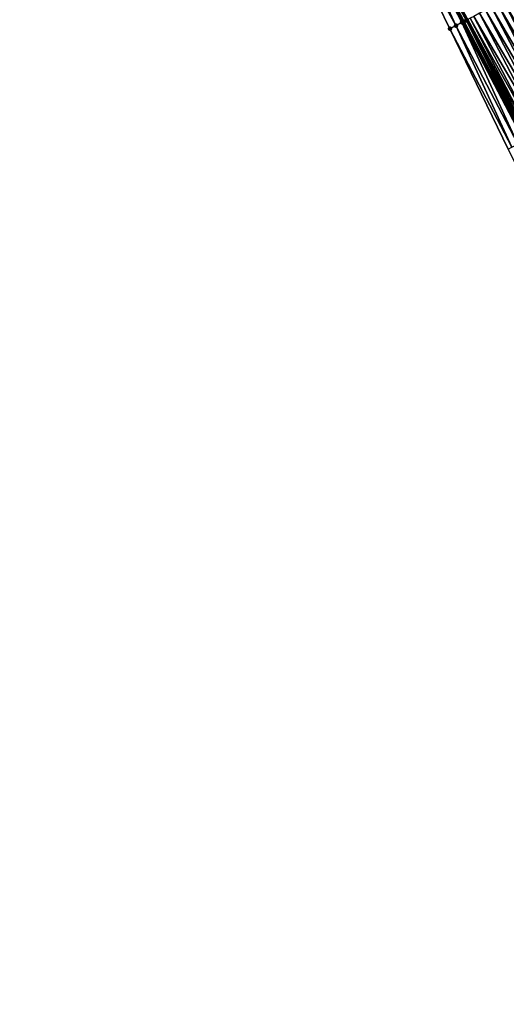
# Model space of a CAD drawing. Header units: feet. Extents: x 2010743 to 2022806, y 818705 to 837694.
# Tile 119 of 256: x 2013237 to 2013309, y 823255 to 823403. Entities that reach past the tile are written whole.
import ezdxf

# ---------------------------------------------------------------- set-up
doc = ezdxf.new("R2010")
doc.units = ezdxf.units.FT
doc.header["$MEASUREMENT"] = 0
doc.layers.add('EP_Travel Lane', color=172, linetype='Continuous', lineweight=53)
doc.layers.add('Road Shots', color=141, linetype='Continuous', lineweight=100)
doc.layers.add('I-77-MM17-21_NB-Surface-Border', color=7, linetype='Continuous')
doc.layers.add('I-77-MM17-21_NB-Surface-TIN', color=7, linetype='Continuous')

msp = doc.modelspace()

# ---------------------------------------------------------------- linework, layer by layer
at = {"layer": 'EP_Travel Lane'}
msp.add_polyline3d([(2013238.11, 823526.38, 297.69), (2013247.37, 823508.65, 297.41), (2013256.64, 823490.94, 297.09), (2013265.91, 823473.22, 296.8), (2013275.19, 823455.5, 296.51), (2013284.46, 823437.78, 296.25), (2013293.73, 823420.06, 295.99), (2013303, 823402.34, 295.72), (2013312.27, 823384.62, 295.45), (2013321.55, 823366.91, 295.15), (2013330.82, 823349.19, 294.85), (2013340.07, 823331.49, 294.56), (2013349.31, 823313.75, 294.26), (2013358.55, 823296.02, 294.01), (2013367.78, 823278.28, 293.74), (2013377.02, 823260.54, 293.47), (2013386.26, 823242.81, 293.17), (2013395.5, 823225.07, 292.89), (2013404.74, 823207.34, 292.59), (2013413.98, 823189.6, 292.32), (2013423.22, 823171.86, 292.03), (2013432.35, 823154.46, 291.74)], dxfattribs=at)
at = {"layer": 'I-77-MM17-21_NB-Surface-Border', "color": 3, "linetype": 'Continuous', "lineweight": -3}
msp.add_polyline3d([(2013431.24, 823153.89, 291.7), (2013422.13, 823171.3, 291.99), (2013413.25, 823189.22, 292.3), (2013404.02, 823206.96, 292.58), (2013394.03, 823224.31, 292.84), (2013384.18, 823241.73, 293.07), (2013374.32, 823259.14, 293.32), (2013364.98, 823276.82, 293.59), (2013355.44, 823294.4, 293.83), (2013346.11, 823312.1, 294.1), (2013337.49, 823330.15, 294.42), (2013327.81, 823347.62, 294.69), (2013318.78, 823365.47, 295), (2013309.68, 823383.27, 295.31), (2013300.97, 823401.28, 295.61), (2013292.22, 823419.27, 295.92), (2013283.52, 823437.29, 296.22), (2013274.82, 823455.31, 296.51), (2013265.64, 823473.07, 296.79), (2013256.1, 823490.65, 297.07), (2013246.29, 823508.09, 297.37), (2013236.57, 823525.58, 297.64)], dxfattribs=at)
at = {"layer": 'I-77-MM17-21_NB-Surface-TIN', "color": 128, "linetype": 'Continuous', "lineweight": -3}
for points in [[(2013301.87, 823401.75, 295.66), (2013292.61, 823419.48, 295.94), (2013292.22, 823419.27, 295.92)], [(2013300.97, 823401.28, 295.61), (2013300.98, 823401.29, 295.61), (2013292.22, 823419.27, 295.92)], [(2013300.98, 823401.29, 295.61), (2013301.87, 823401.75, 295.66), (2013292.22, 823419.27, 295.92)], [(2013301.87, 823401.75, 295.66), (2013293.5, 823419.94, 295.99), (2013292.61, 823419.48, 295.94)], [(2013302.76, 823402.22, 295.72), (2013293.73, 823420.06, 295.99), (2013293.5, 823419.94, 295.99)], [(2013301.87, 823401.75, 295.66), (2013302.76, 823402.22, 295.72), (2013293.5, 823419.94, 295.99)], [(2013303.41, 823402.55, 295.73), (2013294.26, 823420.34, 296), (2013293.73, 823420.06, 295.99)], [(2013303.41, 823402.55, 295.73), (2013293.73, 823420.06, 295.99), (2013303, 823402.34, 295.72)], [(2013302.76, 823402.22, 295.72), (2013303, 823402.34, 295.72), (2013293.73, 823420.06, 295.99)], [(2013303.41, 823402.55, 295.73), (2013303.49, 823402.6, 295.73), (2013294.26, 823420.34, 296)], [(2013303.49, 823402.6, 295.73), (2013303.64, 823402.68, 295.73), (2013294.26, 823420.34, 296)], [(2013319.11, 823388.19, 295.31), (2013309.85, 823405.92, 295.59), (2013308.96, 823405.46, 295.61)], [(2013306.3, 823404.07, 295.66), (2013316.45, 823386.81, 295.36), (2013307.19, 823404.53, 295.65)], [(2013307.19, 823404.53, 295.65), (2013317.33, 823387.27, 295.34), (2013308.07, 823404.99, 295.63)], [(2013307.19, 823404.53, 295.65), (2013316.45, 823386.81, 295.36), (2013317.33, 823387.27, 295.34)], [(2013308.07, 823404.99, 295.63), (2013318.22, 823387.73, 295.32), (2013308.96, 823405.46, 295.61)], [(2013308.07, 823404.99, 295.63), (2013317.33, 823387.27, 295.34), (2013318.22, 823387.73, 295.32)], [(2013319.11, 823388.19, 295.31), (2013308.96, 823405.46, 295.61), (2013318.22, 823387.73, 295.32)], [(2013304.02, 823402.87, 295.73), (2013313.79, 823385.42, 295.43), (2013304.53, 823403.14, 295.71)], [(2013304.53, 823403.14, 295.71), (2013314.67, 823385.88, 295.4), (2013305.42, 823403.6, 295.69)], [(2013304.53, 823403.14, 295.71), (2013313.79, 823385.42, 295.43), (2013314.67, 823385.88, 295.4)], [(2013305.42, 823403.6, 295.69), (2013315.56, 823386.34, 295.38), (2013306.3, 823404.07, 295.66)], [(2013305.42, 823403.6, 295.69), (2013314.67, 823385.88, 295.4), (2013315.56, 823386.34, 295.38)], [(2013306.3, 823404.07, 295.66), (2013315.56, 823386.34, 295.38), (2013316.45, 823386.81, 295.36)], [(2013300.98, 823401.29, 295.61), (2013310.24, 823383.56, 295.34), (2013301.87, 823401.75, 295.66)], [(2013301.87, 823401.75, 295.66), (2013311.13, 823384.03, 295.39), (2013302.76, 823402.22, 295.72)], [(2013301.87, 823401.75, 295.66), (2013310.24, 823383.56, 295.34), (2013311.13, 823384.03, 295.39)], [(2013302.76, 823402.22, 295.72), (2013312.02, 823384.49, 295.44), (2013303, 823402.34, 295.72)], [(2013302.76, 823402.22, 295.72), (2013311.13, 823384.03, 295.39), (2013312.02, 823384.49, 295.44)], [(2013303.41, 823402.55, 295.73), (2013303, 823402.34, 295.72), (2013312.41, 823384.7, 295.45)], [(2013312.41, 823384.7, 295.45), (2013303, 823402.34, 295.72), (2013312.27, 823384.62, 295.45)], [(2013312.02, 823384.49, 295.44), (2013312.27, 823384.62, 295.45), (2013303, 823402.34, 295.72)], [(2013303.41, 823402.55, 295.73), (2013312.63, 823384.81, 295.45), (2013303.49, 823402.6, 295.73)], [(2013303.41, 823402.55, 295.73), (2013312.41, 823384.7, 295.45), (2013312.63, 823384.81, 295.45)], [(2013303.49, 823402.6, 295.73), (2013312.9, 823384.95, 295.45), (2013303.64, 823402.68, 295.73)], [(2013303.49, 823402.6, 295.73), (2013312.63, 823384.81, 295.45), (2013312.9, 823384.95, 295.45)], [(2013303.64, 823402.68, 295.73), (2013313.19, 823385.1, 295.44), (2013304.02, 823402.87, 295.73)], [(2013303.64, 823402.68, 295.73), (2013312.9, 823384.95, 295.45), (2013313.19, 823385.1, 295.44)], [(2013304.02, 823402.87, 295.73), (2013313.19, 823385.1, 295.44), (2013313.79, 823385.42, 295.43)], [(2013300.97, 823401.28, 295.61), (2013310.24, 823383.56, 295.34), (2013300.98, 823401.29, 295.61)], [(2013300.97, 823401.28, 295.61), (2013309.68, 823383.27, 295.31), (2013310.24, 823383.56, 295.34)]]:
    msp.add_3dface(points, dxfattribs=at)
at = {"layer": 'Road Shots', "lineweight": 100}
for p in [(2013301.87, 823401.75, 295.66), (2013302.76, 823402.22, 295.72), (2013303.41, 823402.55, 295.73), (2013303.49, 823402.6, 295.73), (2013300.97, 823401.28, 295.61), (2013300.98, 823401.29, 295.61)]:
    msp.add_point(p, dxfattribs=at)

doc.saveas('drawing.dxf')
